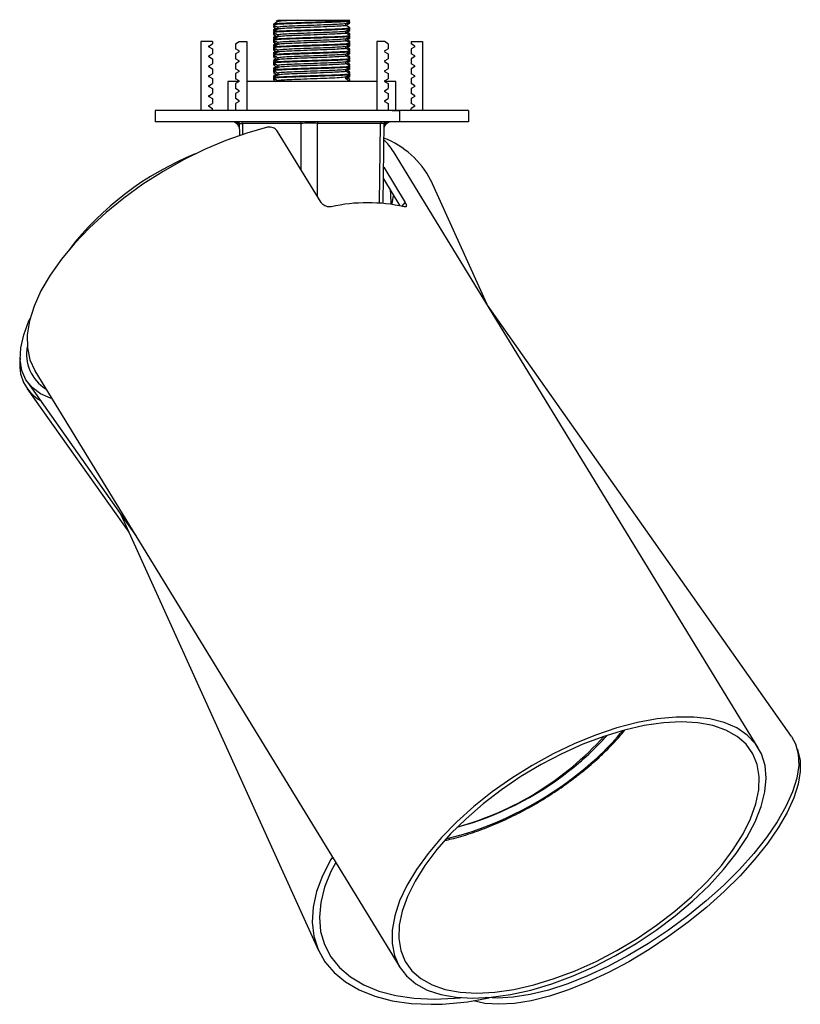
# Model space of a CAD drawing. Header units: millimetres. Extents: x 465 to 922, y 447 to 608.
# Tile 1 of 6: x 465 to 486, y 447 to 472. Entities that reach past the tile are written whole.
import ezdxf

# ---------------------------------------------------------------- set-up
doc = ezdxf.new("R2010")
doc.units = ezdxf.units.MM
doc.linetypes.add('CENTERX2', pattern=[20.32, 12.7, -2.54, 2.54, -2.54])

msp = doc.modelspace()

# ---------------------------------------------------------------- linework, layer by layer
at = {"color": 7, "linetype": 'Continuous', "lineweight": 25}
for p, q in [((472.019, 472.305), (472.019, 472.28)), ((472.019, 472.279), (472.056, 472.274)), ((472.019, 472.258), (472.019, 472.233)), ((472.035, 472.258), (472.05, 472.264)), ((472.076, 472.399), (472.127, 472.369)), ((472.127, 472.418), (472.127, 472.369)), ((472.127, 472.218), (472.127, 472.169)), ((473.91, 472.268), (473.91, 472.317)), ((473.959, 472.242), (473.986, 472.244)), ((474.019, 472.333), (474.019, 472.358)), ((472.019, 472.152), (472.019, 472.127)), ((472.019, 472.105), (472.019, 472.08)), ((472.019, 472.08), (472.019, 472.073)), ((472.019, 472.079), (472.056, 472.074)), ((472.019, 472.058), (472.019, 472.033)), ((472.042, 472.072), (472.02, 472.059)), ((472.02, 472.071), (472.03, 472.065)), ((472.021, 472.129), (472.031, 472.123)), ((472.035, 472.058), (472.039, 472.06)), ((472.048, 472.075), (472.045, 472.074)), ((472.127, 472.018), (472.127, 471.969)), ((473.91, 472.068), (473.91, 472.117)), ((474.001, 472.027), (473.998, 472.026)), ((474.017, 472.159), (474.001, 472.169)), ((474.017, 471.959), (474.001, 471.969)), ((474.006, 472.171), (474.011, 472.169)), ((474.006, 471.971), (474.011, 471.969)), ((474.007, 472.165), (474.017, 472.171)), ((474.007, 471.965), (474.017, 471.971)), ((474.015, 472.024), (474.017, 472.025)), ((474.019, 472.18), (474.019, 472.205)), ((474.019, 472.173), (474.019, 472.18)), ((474.019, 472.133), (474.019, 472.158)), ((474.019, 472.027), (474.019, 472.052)), ((474.019, 471.98), (474.019, 472.005)), ((474.019, 471.973), (474.019, 471.98)), ((470.419, 471.844), (470.119, 471.844)), ((470.119, 471.844), (470.119, 470.044)), ((470.323, 471.729), (470.419, 471.784)), ((470.323, 471.711), (470.419, 471.656)), ((470.419, 471.844), (470.419, 471.784)), ((471.019, 471.786), (471.119, 471.844)), ((471.019, 471.786), (471.019, 471.654)), ((471.119, 471.844), (471.319, 471.844)), ((471.319, 471.844), (471.319, 470.044)), ((472.019, 471.952), (472.019, 471.927)), ((472.019, 471.905), (472.019, 471.88)), ((472.019, 471.88), (472.019, 471.873)), ((472.019, 471.879), (472.056, 471.874)), ((472.019, 471.858), (472.019, 471.833)), ((472.019, 471.752), (472.019, 471.727)), ((472.019, 471.705), (472.019, 471.68)), ((472.042, 471.872), (472.02, 471.859)), ((472.02, 471.871), (472.03, 471.865)), ((472.021, 471.929), (472.031, 471.923)), ((472.021, 471.729), (472.031, 471.723)), ((472.035, 471.858), (472.039, 471.86)), ((472.048, 471.875), (472.045, 471.874)), ((472.127, 471.818), (472.127, 471.769)), ((473.91, 471.868), (473.91, 471.917)), ((473.91, 471.668), (473.91, 471.717)), ((474.001, 471.827), (473.998, 471.826)), ((474.017, 471.759), (474.001, 471.769)), ((474.006, 471.771), (474.011, 471.769)), ((474.007, 471.765), (474.017, 471.771)), ((474.019, 471.933), (474.019, 471.958)), ((474.019, 471.827), (474.019, 471.852)), ((474.019, 471.78), (474.019, 471.805)), ((474.019, 471.773), (474.019, 471.78)), ((474.019, 471.733), (474.019, 471.758)), ((474.719, 471.844), (474.719, 470.044)), ((474.918, 471.844), (474.719, 471.844)), ((475.019, 471.786), (474.918, 471.844)), ((475.019, 471.786), (475.019, 471.654)), ((475.619, 471.844), (475.619, 471.784)), ((475.619, 471.844), (475.919, 471.844)), ((475.715, 471.729), (475.619, 471.784)), ((475.715, 471.711), (475.619, 471.656)), ((475.919, 471.844), (475.919, 470.044)), ((470.323, 471.469), (470.419, 471.524)), ((470.323, 471.451), (470.419, 471.396)), ((470.419, 471.656), (470.419, 471.524)), ((471.115, 471.599), (471.019, 471.654)), ((471.115, 471.581), (471.019, 471.526)), ((471.019, 471.526), (471.019, 471.394)), ((472.019, 471.68), (472.019, 471.673)), ((472.019, 471.679), (472.056, 471.674)), ((472.019, 471.658), (472.019, 471.633)), ((472.019, 471.552), (472.019, 471.527)), ((472.019, 471.505), (472.019, 471.48)), ((472.019, 471.48), (472.019, 471.473)), ((472.019, 471.479), (472.056, 471.474)), ((472.019, 471.458), (472.019, 471.433)), ((472.042, 471.672), (472.02, 471.659)), ((472.02, 471.671), (472.03, 471.665)), ((472.042, 471.472), (472.02, 471.459)), ((472.02, 471.471), (472.03, 471.465)), ((472.021, 471.529), (472.031, 471.523)), ((472.035, 471.658), (472.039, 471.66)), ((472.035, 471.458), (472.039, 471.46)), ((472.048, 471.675), (472.045, 471.674)), ((472.127, 471.618), (472.127, 471.569)), ((473.91, 471.468), (473.91, 471.517)), ((474.001, 471.627), (473.998, 471.626)), ((474.017, 471.559), (474.001, 471.569)), ((474.006, 471.571), (474.011, 471.569)), ((474.007, 471.565), (474.017, 471.571)), ((474.019, 471.627), (474.019, 471.652)), ((474.019, 471.58), (474.019, 471.605)), ((474.019, 471.573), (474.019, 471.58)), ((474.019, 471.533), (474.019, 471.558)), ((474.019, 471.427), (474.019, 471.452)), ((474.923, 471.599), (475.019, 471.654)), ((474.923, 471.581), (475.019, 471.526)), ((475.019, 471.526), (475.019, 471.394)), ((475.619, 471.656), (475.619, 471.524)), ((475.715, 471.469), (475.619, 471.524)), ((475.715, 471.451), (475.619, 471.396)), ((470.323, 471.209), (470.419, 471.264)), ((470.323, 471.191), (470.419, 471.136)), ((470.419, 471.396), (470.419, 471.264)), ((471.115, 471.339), (471.019, 471.394)), ((471.115, 471.321), (471.019, 471.266)), ((471.019, 471.266), (471.019, 471.134)), ((472.019, 471.352), (472.019, 471.327)), ((472.019, 471.305), (472.019, 471.28)), ((472.019, 471.28), (472.019, 471.273)), ((472.019, 471.279), (472.056, 471.274)), ((472.019, 471.258), (472.019, 471.233)), ((472.042, 471.272), (472.02, 471.259)), ((472.02, 471.271), (472.03, 471.265)), ((472.021, 471.329), (472.031, 471.323)), ((472.035, 471.258), (472.039, 471.26)), ((472.127, 471.418), (472.127, 471.369)), ((472.127, 471.218), (472.127, 471.169)), ((473.91, 471.268), (473.91, 471.317)), ((474.001, 471.227), (473.986, 471.219)), ((474.001, 471.427), (473.998, 471.426)), ((474.017, 471.359), (474.001, 471.369)), ((474.006, 471.371), (474.011, 471.369)), ((474.007, 471.365), (474.017, 471.371)), ((474.019, 471.38), (474.019, 471.405)), ((474.019, 471.373), (474.019, 471.38)), ((474.019, 471.333), (474.019, 471.358)), ((474.019, 471.227), (474.019, 471.252)), ((474.019, 471.18), (474.019, 471.205)), ((474.923, 471.339), (475.019, 471.394)), ((474.923, 471.321), (475.019, 471.266)), ((475.019, 471.266), (475.019, 471.134)), ((475.619, 471.396), (475.619, 471.264)), ((475.715, 471.209), (475.619, 471.264)), ((475.715, 471.191), (475.619, 471.136)), ((470.323, 470.949), (470.419, 471.004)), ((470.323, 470.931), (470.419, 470.876)), ((470.419, 471.136), (470.419, 471.004)), ((471.115, 471.079), (471.019, 471.134)), ((471.115, 471.061), (471.019, 471.006)), ((471.019, 471.006), (471.019, 470.874)), ((472.019, 471.152), (472.019, 471.127)), ((472.019, 471.105), (472.019, 471.08)), ((472.019, 471.08), (472.019, 471.073)), ((472.019, 471.079), (472.056, 471.074)), ((472.019, 471.058), (472.019, 471.033)), ((472.019, 470.952), (472.019, 470.927)), ((472.042, 471.072), (472.02, 471.059)), ((472.02, 471.071), (472.03, 471.065)), ((472.021, 471.129), (472.031, 471.123)), ((472.021, 470.929), (472.04, 470.918)), ((472.035, 471.058), (472.057, 471.067)), ((472.127, 471.018), (472.127, 470.969)), ((473.91, 471.068), (473.91, 471.117)), ((474.001, 471.027), (473.998, 471.026)), ((474.017, 471.159), (474.001, 471.169)), ((474.001, 471.016), (474.017, 471.025)), ((474.017, 470.959), (474.001, 470.969)), ((474.006, 471.171), (474.011, 471.169)), ((474.006, 470.971), (474.011, 470.969)), ((474.007, 471.165), (474.017, 471.171)), ((474.007, 470.965), (474.017, 470.971)), ((474.019, 471.173), (474.019, 471.18)), ((474.019, 471.133), (474.019, 471.158)), ((474.019, 471.027), (474.019, 471.052)), ((474.019, 470.98), (474.019, 471.005)), ((474.019, 470.973), (474.019, 470.98)), ((474.019, 470.933), (474.019, 470.958)), ((474.923, 471.079), (475.019, 471.134)), ((474.923, 471.061), (475.019, 471.006)), ((475.019, 471.006), (475.019, 470.874)), ((475.619, 471.136), (475.619, 471.004)), ((475.715, 470.949), (475.619, 471.004)), ((475.715, 470.931), (475.619, 470.876)), ((470.323, 470.689), (470.419, 470.744)), ((470.323, 470.671), (470.419, 470.616)), ((470.419, 470.876), (470.419, 470.744)), ((470.819, 470.804), (470.819, 470.044)), ((471.118, 470.804), (470.819, 470.804)), ((471.115, 470.819), (471.019, 470.874)), ((471.115, 470.801), (471.019, 470.746)), ((471.019, 470.746), (471.019, 470.614)), ((471.405, 470.804), (471.315, 470.804)), ((474.719, 470.804), (471.405, 470.804)), ((472.019, 470.905), (472.019, 470.88)), ((472.019, 470.88), (472.019, 470.873)), ((472.019, 470.879), (472.056, 470.874)), ((472.019, 470.858), (472.019, 470.833)), ((472.042, 470.872), (472.02, 470.859)), ((472.02, 470.871), (472.03, 470.865)), ((472.02, 470.831), (472.067, 470.804)), ((472.035, 470.858), (472.057, 470.867)), ((473.91, 470.868), (473.91, 470.917)), ((474.001, 470.827), (473.998, 470.826)), ((473.999, 470.851), (474.001, 470.852)), ((474.001, 470.816), (474.017, 470.825)), ((474.018, 470.804), (474.003, 470.807)), ((474.019, 470.827), (474.019, 470.852)), ((474.019, 470.804), (474.019, 470.805)), ((475.219, 470.804), (474.92, 470.804)), ((474.923, 470.819), (475.019, 470.874)), ((474.923, 470.801), (475.019, 470.746)), ((475.019, 470.746), (475.019, 470.614)), ((475.219, 470.044), (475.219, 470.804)), ((475.619, 470.876), (475.619, 470.744)), ((475.715, 470.689), (475.619, 470.744)), ((475.715, 470.671), (475.619, 470.616)), ((470.323, 470.429), (470.419, 470.484)), ((470.419, 470.616), (470.419, 470.484)), ((471.115, 470.559), (471.019, 470.614)), ((471.115, 470.541), (471.019, 470.486)), ((471.019, 470.486), (471.019, 470.354)), ((474.923, 470.559), (475.019, 470.614)), ((474.923, 470.541), (475.019, 470.486)), ((475.019, 470.486), (475.019, 470.354)), ((475.619, 470.616), (475.619, 470.484)), ((475.715, 470.429), (475.619, 470.484)), ((470.323, 470.411), (470.419, 470.356)), ((470.323, 470.169), (470.419, 470.224)), ((470.419, 470.356), (470.419, 470.224)), ((471.115, 470.299), (471.019, 470.354)), ((471.115, 470.281), (471.019, 470.226)), ((471.019, 470.226), (471.019, 470.044)), ((474.923, 470.299), (475.019, 470.354)), ((474.923, 470.281), (475.019, 470.226)), ((475.019, 470.226), (475.019, 470.044)), ((475.715, 470.411), (475.619, 470.356)), ((475.619, 470.356), (475.619, 470.224)), ((475.715, 470.169), (475.619, 470.224)), ((468.919, 470.044), (468.919, 469.744)), ((477.119, 470.044), (468.919, 470.044)), ((470.323, 470.151), (470.419, 470.096)), ((470.419, 470.044), (470.419, 470.096)), ((475.715, 470.151), (475.619, 470.096)), ((475.619, 470.044), (475.619, 470.096)), ((477.119, 470.044), (477.119, 469.744)), ((477.119, 469.744), (468.919, 469.744)), ((471.122, 469.708), (471.118, 469.744)), ((471.122, 469.707), (471.126, 469.388)), ((472.738, 469.706), (471.202, 469.706)), ((474.819, 469.706), (473.162, 469.706)), ((474.889, 467.614), (474.915, 469.707)), ((473.263, 467.636), (472.126, 469.494)), ((484.705, 453.367), (475.154, 468.973)), ((474.901, 468.555), (475.464, 467.636)), ((474.897, 468.25), (475.326, 467.549)), ((477.606, 464.966), (476.132, 468.215)), ((475.119, 467.609), (475.159, 467.81)), ((485.577, 453.667), (477.616, 464.95)), ((465.772, 463.231), (475.323, 447.625)), ((465.568, 462.756), (468.229, 459.011)), ((465.578, 462.931), (468.421, 458.901)), ((468.022, 459.468), (473.198, 448.063)), ((477.881, 446.816), (477.596, 446.83))]:
    msp.add_line(p, q, dxfattribs=at)
at = {"color": 7, "linetype": 'CENTERX2'}
for p, q in [((475.519, 470.044), (475.119, 470.044)), ((475.119, 470.044), (475.319, 470.044)), ((475.319, 470.044), (475.319, 469.744))]:
    msp.add_line(p, q, dxfattribs=at)
at = {"color": 8, "linetype": 'Continuous', "lineweight": 25}
for p, q in [((471.202, 469.706), (471.199, 469.744)), ((471.202, 469.706), (471.206, 469.415)), ((472.738, 469.706), (472.735, 469.744)), ((472.738, 468.493), (472.738, 469.706)), ((473.165, 469.744), (473.162, 469.706)), ((473.162, 469.706), (473.163, 467.8)), ((474.793, 467.621), (474.819, 469.706)), ((474.822, 469.744), (474.819, 469.706)), ((475.387, 467.535), (475.464, 467.636))]:
    msp.add_line(p, q, dxfattribs=at)
at = {"color": 7, "linetype": 'Continuous', "lineweight": 25, "flags": 128}
for points in [[(474.919, 469.744), (474.919, 469.744), (474.915, 469.705)], [(471.858, 469.602), (471.319, 469.451), (470.769, 469.258), (470.215, 469.024), (469.665, 468.753), (469.125, 468.447), (468.601, 468.112), (468.102, 467.752), (467.633, 467.37), (467.2, 466.972), (466.808, 466.563), (466.464, 466.148), (466.17, 465.732), (465.931, 465.321), (465.75, 464.92), (465.63, 464.535), (465.571, 464.169), (465.574, 463.828), (465.64, 463.516), (465.768, 463.237), (465.772, 463.231)], [(475.094, 467.591), (475.09, 467.862), (475.077, 467.957)], [(466.215, 462.506), (466.184, 462.515), (465.915, 462.631), (465.698, 462.792), (465.537, 462.994), (465.434, 463.237), (465.39, 463.516), (465.406, 463.828), (465.482, 464.169), (465.616, 464.535), (465.647, 464.603)], [(477.236, 446.816), (477.714, 446.84), (478.222, 446.911), (478.753, 447.03), (479.301, 447.193), (479.858, 447.4), (480.417, 447.647), (480.971, 447.931), (481.512, 448.249), (482.034, 448.596), (482.53, 448.967), (482.992, 449.359), (483.416, 449.765), (483.796, 450.181), (484.126, 450.601), (484.402, 451.02), (484.622, 451.432), (484.781, 451.832), (484.878, 452.214), (484.912, 452.574), (484.882, 452.906), (484.789, 453.208), (484.633, 453.474), (484.417, 453.701), (484.143, 453.886), (483.816, 454.028), (483.439, 454.123), (483.018, 454.171), (482.557, 454.171), (482.063, 454.123), (481.543, 454.028), (481.003, 453.886), (480.449, 453.701), (479.89, 453.474), (479.333, 453.208), (478.784, 452.906), (478.252, 452.574), (477.742, 452.214), (477.263, 451.832), (476.819, 451.432), (476.416, 451.02), (476.061, 450.601), (475.757, 450.181), (475.508, 449.765), (475.319, 449.359), (475.19, 448.967), (475.125, 448.596), (475.123, 448.249), (475.185, 447.931), (475.31, 447.647), (475.496, 447.4), (475.741, 447.193), (476.042, 447.03), (476.394, 446.911), (476.794, 446.84), (477.236, 446.816)], [(477.337, 446.95), (477.806, 446.974), (478.306, 447.045), (478.828, 447.164), (479.366, 447.327), (479.914, 447.533), (480.462, 447.779), (481.005, 448.062), (481.534, 448.378), (482.042, 448.723), (482.523, 449.092), (482.97, 449.479), (483.378, 449.88), (483.739, 450.29), (484.051, 450.702), (484.307, 451.112), (484.506, 451.513), (484.644, 451.901), (484.719, 452.27), (484.731, 452.614), (484.679, 452.93), (484.564, 453.213), (484.387, 453.459), (484.151, 453.666), (483.859, 453.829), (483.515, 453.947), (483.124, 454.019), (482.691, 454.043), (482.222, 454.019), (481.722, 453.947), (481.2, 453.829), (480.662, 453.666), (480.114, 453.459), (479.566, 453.213), (479.023, 452.93), (478.494, 452.614), (477.986, 452.27), (477.505, 451.901), (477.058, 451.513), (476.65, 451.112), (476.289, 450.702), (475.977, 450.29), (475.721, 449.88), (475.522, 449.479), (475.384, 449.092), (475.309, 448.723), (475.297, 448.378), (475.349, 448.062), (475.464, 447.779), (475.641, 447.533), (475.877, 447.327), (476.169, 447.164), (476.513, 447.045), (476.904, 446.974), (477.337, 446.95)], [(485.577, 453.667), (485.683, 453.474), (485.753, 453.208), (485.763, 452.906), (485.712, 452.574), (485.6, 452.214), (485.429, 451.832), (485.202, 451.432), (484.921, 451.02), (484.59, 450.601), (484.214, 450.181), (483.796, 449.765), (483.343, 449.359), (482.861, 448.967), (482.356, 448.596), (481.834, 448.249), (481.302, 447.931), (480.767, 447.647), (480.236, 447.4), (479.717, 447.193), (479.215, 447.03), (478.738, 446.911), (478.291, 446.84), (477.881, 446.816)], [(485.73, 453.329), (485.736, 453.314), (485.801, 453.048), (485.806, 452.746), (485.75, 452.414), (485.634, 452.054), (485.459, 451.672), (485.228, 451.272), (484.943, 450.86), (484.609, 450.441), (484.23, 450.021), (483.811, 449.605), (483.357, 449.199), (482.874, 448.807), (482.368, 448.436), (481.846, 448.089), (481.315, 447.771), (480.782, 447.487), (480.254, 447.24), (479.737, 447.033), (479.238, 446.87), (478.764, 446.751), (478.321, 446.68), (477.915, 446.656)], [(473.558, 450.509), (473.517, 450.441), (473.297, 450.021), (473.141, 449.605), (473.052, 449.199), (473.029, 448.807), (473.074, 448.436), (473.186, 448.089), (473.364, 447.771), (473.604, 447.487), (473.905, 447.24), (474.262, 447.033), (474.67, 446.87), (475.124, 446.751), (475.618, 446.68), (476.146, 446.656)], [(473.645, 450.366), (473.521, 450.13), (473.353, 449.72), (473.252, 449.319), (473.217, 448.932), (473.249, 448.563), (473.349, 448.218), (473.514, 447.902), (473.743, 447.619), (474.032, 447.373), (474.378, 447.167), (474.775, 447.004), (475.219, 446.885), (475.703, 446.814), (476.221, 446.79)], [(476.221, 446.79), (476.766, 446.814), (476.915, 446.828)], [(477.915, 446.656), (477.551, 446.68), (477.248, 446.747)]]:
    msp.add_lwpolyline(points, dxfattribs=at)
at = {"color": 7, "linetype": 'Continuous', "lineweight": 25}
for centre, radius, start, end in [((470.328, 471.72), 0.01, 120, 240), ((475.71, 471.72), 0.01, 300, 60), ((470.328, 471.46), 0.01, 120, 240), ((471.11, 471.59), 0.01, 300, 60), ((474.928, 471.59), 0.01, 120, 240), ((475.71, 471.46), 0.01, 300, 60), ((470.328, 471.2), 0.01, 120, 240), ((471.11, 471.33), 0.01, 300, 60), ((474.928, 471.33), 0.01, 120, 240), ((475.71, 471.2), 0.01, 300, 60), ((470.328, 470.94), 0.01, 120, 240), ((471.11, 471.07), 0.01, 300, 60), ((474.928, 471.07), 0.01, 120, 240), ((475.71, 470.94), 0.01, 300, 60), ((470.328, 470.68), 0.01, 120, 240), ((471.11, 470.81), 0.01, 300, 60), ((474.928, 470.81), 0.01, 120, 240), ((475.71, 470.68), 0.01, 300, 60), ((470.328, 470.42), 0.01, 120, 240), ((471.11, 470.55), 0.01, 300, 60), ((474.928, 470.55), 0.01, 120, 240), ((475.71, 470.42), 0.01, 300, 60), ((470.328, 470.16), 0.01, 120, 240), ((471.11, 470.29), 0.01, 300, 60), ((474.928, 470.29), 0.01, 120, 240), ((475.71, 470.16), 0.01, 300, 60), ((470.933, 469.544), 0.2, 18.1141, 90), ((470.974, 469.544), 0.2, 41.8527, 90), ((475.104, 469.544), 0.2, 90, 161.8859), ((475.064, 469.544), 0.2, 90, 138.1473), ((474.119, 467.21), 2.249, 26.526, 69.6536), ((473.988, 468.256), 1.369, 31.6031, 48.1731), ((472.95, 461.551), 7.936, 112.0978, 142.3703), ((474.481, 463.242), 4.386, 77.4423, 102.5577), ((466.615, 463.668), 1.064, 169.1995, 238.4508), ((466.443, 463.384), 1.069, 170.3025, 240.3378), ((475.284, 458.572), 7.328, 307.4248, 318.299), ((474.676, 459.06), 8.06, 285.4778, 317.9981), ((474.733, 459.097), 8.081, 285.0105, 308.2653), ((476.098, 453.988), 7.332, 270.3787, 282.3017)]:
    msp.add_arc(centre, radius, start, end, dxfattribs=at)
at = {"color": 8, "linetype": 'Continuous', "lineweight": 25}
for centre, radius, start, end in [((471.041, 469.589), 0.155, 58.6794, 89.7052), ((475.228, 458.797), 7.747, 307.2525, 320.0264), ((474.395, 459.681), 8.956, 283.7938, 308.072)]:
    msp.add_arc(centre, radius, start, end, dxfattribs=at)
for centre, major_axis, start_param, end_param in [((471.422, 469.704), (0.3, -0.002), 3.142086, 3.888915), ((474.615, 469.704), (0.3, 0.002), 6.282591, 7.106583)]:
    msp.add_ellipse(centre, major_axis=major_axis, ratio=0.000313, start_param=start_param, end_param=end_param, dxfattribs=at)
at = {"color": 7, "linetype": 'Continuous', "lineweight": 25}
msp.add_ellipse((472.958, 469.704), major_axis=(0.3, 0), ratio=0.008221, start_param=0.823493, end_param=2.394213, dxfattribs=at)
for points, knots in [([(472.129, 472.37), (472.111, 472.359), (472.074, 472.338), (472.038, 472.317), (472.02, 472.307)], [0, 0, 0, 0, 0.499965, 1, 1, 1, 1]), ([(472.02, 472.231), (472.038, 472.221), (472.074, 472.2), (472.109, 472.179), (472.127, 472.169)], [0, 0, 0, 0, 0.507601, 1, 1, 1, 1]), ([(472.095, 472.244), (472.081, 472.243), (472.021, 472.24), (472.029, 472.236), (472.035, 472.233)], [0, 0, 0, 0, 0.2320704, 1, 1, 1, 1]), ([(474.014, 472.379), (473.995, 472.375), (473.955, 472.366), (473.714, 472.354), (473.376, 472.342), (472.98, 472.329), (472.59, 472.317), (472.268, 472.304), (472.055, 472.292), (472.035, 472.284), (472.025, 472.28)], [0, 0, 0, 0, 0.121946, 0.249126, 0.376306, 0.503486, 0.630666, 0.757846, 0.885026, 1, 1, 1, 1]), ([(472.034, 472.307), (472.043, 472.31), (472.063, 472.318), (472.269, 472.329), (472.59, 472.342), (472.98, 472.354), (473.375, 472.367), (473.714, 472.379), (473.958, 472.392), (473.998, 472.4), (474.018, 472.404)], [0, 0, 0, 0, 0.098178, 0.22701, 0.355842, 0.484673, 0.613505, 0.742337, 0.871168, 1, 1, 1, 1]), ([(472.038, 472.274), (472.056, 472.264), (472.091, 472.243), (472.127, 472.222), (472.145, 472.212)], [0, 0, 0, 0, 0.500007, 1, 1, 1, 1]), ([(472.13, 472.404), (472.129, 472.404), (472.112, 472.404), (472.174, 472.404), (472.318, 472.404), (472.499, 472.404), (472.617, 472.404), (472.646, 472.404)], [0, 0, 0, 0, 0.016459, 0.312323, 0.608187, 0.904051, 1, 1, 1, 1]), ([(473.906, 472.316), (473.889, 472.312), (473.854, 472.304), (473.639, 472.292), (473.337, 472.279), (472.984, 472.267), (472.636, 472.254), (472.35, 472.242), (472.159, 472.23), (472.141, 472.222), (472.133, 472.218)], [0, 0, 0, 0, 0.12139, 0.24863, 0.375871, 0.503111, 0.630352, 0.757592, 0.884833, 1, 1, 1, 1]), ([(472.646, 472.404), (472.547, 472.4), (472.348, 472.392), (472.167, 472.38), (472.149, 472.373), (472.141, 472.37)], [0, 0, 0, 0, 0.362953, 0.725906, 1, 1, 1, 1]), ([(473.905, 472.268), (473.906, 472.267), (473.929, 472.263), (473.841, 472.254), (473.643, 472.242), (473.336, 472.229), (472.984, 472.217), (472.636, 472.204), (472.35, 472.192), (472.167, 472.18), (472.149, 472.173), (472.141, 472.17)], [0, 0, 0, 0, 0.01225, 0.139617, 0.266983, 0.39435, 0.521716, 0.649083, 0.776449, 0.903816, 1, 1, 1, 1]), ([(472.646, 472.404), (472.729, 472.404), (472.895, 472.404), (473.183, 472.404), (473.474, 472.404), (473.737, 472.404), (473.93, 472.404), (474.003, 472.404), (474.016, 472.404), (474.018, 472.404)], [0, 0, 0, 0, 0.145028, 0.289979, 0.456545, 0.625702, 0.796504, 0.973544, 1, 1, 1, 1]), ([(473.909, 472.316), (473.927, 472.326), (473.963, 472.347), (473.999, 472.368), (474.017, 472.379)], [0, 0, 0, 0, 0.499966, 1, 1, 1, 1]), ([(473.91, 472.269), (473.928, 472.279), (473.964, 472.3), (473.999, 472.321), (474.017, 472.331)], [0, 0, 0, 0, 0.492399, 1, 1, 1, 1]), ([(474.017, 472.207), (473.999, 472.217), (473.964, 472.238), (473.928, 472.259), (473.91, 472.269)], [0, 0, 0, 0, 0.507044, 1, 1, 1, 1]), ([(474.003, 472.333), (474.008, 472.332), (474.027, 472.327), (473.962, 472.322), (473.914, 472.319)], [0, 0, 0, 0, 0.262071, 1, 1, 1, 1]), ([(473.967, 472.349), (473.987, 472.351), (474.024, 472.354), (474.009, 472.357), (474.003, 472.358)], [0, 0, 0, 0, 0.565836, 1, 1, 1, 1]), ([(472.087, 472.193), (472.083, 472.19), (472.06, 472.177), (472.038, 472.164), (472.02, 472.154)], [0, 0, 0, 0, 0.186185, 1, 1, 1, 1]), ([(472.129, 472.17), (472.111, 472.159), (472.074, 472.138), (472.038, 472.117), (472.02, 472.107)], [0, 0, 0, 0, 0.499965, 1, 1, 1, 1]), ([(472.02, 472.031), (472.038, 472.021), (472.074, 472), (472.109, 471.979), (472.127, 471.969)], [0, 0, 0, 0, 0.507601, 1, 1, 1, 1]), ([(472.087, 471.993), (472.083, 471.99), (472.06, 471.977), (472.038, 471.964), (472.02, 471.954)], [0, 0, 0, 0, 0.186185, 1, 1, 1, 1]), ([(472.129, 471.97), (472.111, 471.959), (472.074, 471.938), (472.038, 471.917), (472.02, 471.907)], [0, 0, 0, 0, 0.499965, 1, 1, 1, 1]), ([(472.07, 472.136), (472.052, 472.134), (472.015, 472.132), (472.029, 472.129), (472.036, 472.127)], [0, 0, 0, 0, 0.490314, 1, 1, 1, 1]), ([(472.095, 472.044), (472.081, 472.043), (472.021, 472.04), (472.029, 472.036), (472.035, 472.033)], [0, 0, 0, 0, 0.2320704, 1, 1, 1, 1]), ([(474.012, 472.18), (474.014, 472.18), (474.039, 472.175), (473.941, 472.167), (473.719, 472.154), (473.374, 472.142), (472.98, 472.129), (472.59, 472.117), (472.268, 472.104), (472.055, 472.092), (472.035, 472.084), (472.025, 472.08)], [0, 0, 0, 0, 0.011997, 0.136997, 0.261997, 0.386997, 0.511997, 0.636997, 0.761997, 0.886997, 1, 1, 1, 1]), ([(472.036, 472.152), (472.031, 472.154), (472.013, 472.158), (472.08, 472.163), (472.126, 472.166)], [0, 0, 0, 0, 0.308545, 1, 1, 1, 1]), ([(474.012, 471.98), (474.014, 471.98), (474.039, 471.975), (473.941, 471.967), (473.719, 471.954), (473.374, 471.942), (472.98, 471.929), (472.59, 471.917), (472.268, 471.904), (472.055, 471.892), (472.035, 471.884), (472.025, 471.88)], [0, 0, 0, 0, 0.011997, 0.136997, 0.261997, 0.386997, 0.511997, 0.636997, 0.761997, 0.886997, 1, 1, 1, 1]), ([(472.036, 471.952), (472.031, 471.954), (472.013, 471.958), (472.08, 471.963), (472.126, 471.966)], [0, 0, 0, 0, 0.308545, 1, 1, 1, 1]), ([(472.034, 472.107), (472.043, 472.11), (472.063, 472.118), (472.269, 472.129), (472.589, 472.142), (472.98, 472.154), (473.374, 472.167), (473.718, 472.179), (473.943, 472.192), (474.04, 472.201), (474.009, 472.206), (474.003, 472.207)], [0, 0, 0, 0, 0.095274, 0.220295, 0.345316, 0.470337, 0.595358, 0.720379, 0.8454, 0.970421, 1, 1, 1, 1]), ([(472.034, 471.907), (472.043, 471.91), (472.063, 471.918), (472.269, 471.929), (472.589, 471.942), (472.98, 471.954), (473.374, 471.967), (473.718, 471.979), (473.943, 471.992), (474.04, 472.001), (474.009, 472.006), (474.003, 472.007)], [0, 0, 0, 0, 0.095274, 0.220295, 0.345316, 0.470337, 0.595358, 0.720379, 0.8454, 0.970421, 1, 1, 1, 1]), ([(472.038, 472.074), (472.056, 472.064), (472.091, 472.043), (472.127, 472.022), (472.145, 472.012)], [0, 0, 0, 0, 0.500007, 1, 1, 1, 1]), ([(473.906, 472.116), (473.889, 472.112), (473.854, 472.104), (473.639, 472.092), (473.337, 472.079), (472.984, 472.067), (472.636, 472.054), (472.35, 472.042), (472.159, 472.03), (472.141, 472.022), (472.133, 472.018)], [0, 0, 0, 0, 0.12139, 0.24863, 0.375871, 0.503111, 0.630352, 0.757592, 0.884833, 1, 1, 1, 1]), ([(473.905, 472.068), (473.906, 472.067), (473.929, 472.063), (473.841, 472.054), (473.643, 472.042), (473.336, 472.029), (472.984, 472.017), (472.636, 472.004), (472.35, 471.992), (472.167, 471.98), (472.149, 471.973), (472.141, 471.97)], [0, 0, 0, 0, 0.01225, 0.139617, 0.266983, 0.39435, 0.521716, 0.649083, 0.776449, 0.903816, 1, 1, 1, 1]), ([(473.909, 472.116), (473.927, 472.126), (473.963, 472.147), (473.999, 472.168), (474.017, 472.179)], [0, 0, 0, 0, 0.499966, 1, 1, 1, 1]), ([(473.909, 471.916), (473.927, 471.926), (473.963, 471.947), (473.999, 471.968), (474.017, 471.979)], [0, 0, 0, 0, 0.499966, 1, 1, 1, 1]), ([(473.91, 472.069), (473.928, 472.079), (473.964, 472.1), (473.999, 472.121), (474.017, 472.131)], [0, 0, 0, 0, 0.492399, 1, 1, 1, 1]), ([(474.017, 472.007), (473.999, 472.017), (473.964, 472.038), (473.928, 472.059), (473.91, 472.069)], [0, 0, 0, 0, 0.507044, 1, 1, 1, 1]), ([(474.003, 472.133), (474.008, 472.132), (474.027, 472.127), (473.962, 472.122), (473.914, 472.119)], [0, 0, 0, 0, 0.262071, 1, 1, 1, 1]), ([(474.018, 472.051), (474, 472.061), (473.977, 472.075), (473.953, 472.088), (473.948, 472.091)], [0, 0, 0, 0, 0.776975, 1, 1, 1, 1]), ([(473.957, 472.042), (473.967, 472.043), (474.019, 472.046), (474.009, 472.05), (474.001, 472.052)], [0, 0, 0, 0, 0.20655, 1, 1, 1, 1]), ([(473.967, 472.149), (473.987, 472.151), (474.024, 472.154), (474.009, 472.157), (474.003, 472.158)], [0, 0, 0, 0, 0.565836, 1, 1, 1, 1]), ([(472.02, 471.831), (472.038, 471.821), (472.074, 471.8), (472.109, 471.779), (472.127, 471.769)], [0, 0, 0, 0, 0.507601, 1, 1, 1, 1]), ([(472.087, 471.793), (472.083, 471.79), (472.06, 471.777), (472.038, 471.764), (472.02, 471.754)], [0, 0, 0, 0, 0.186185, 1, 1, 1, 1]), ([(472.129, 471.77), (472.111, 471.759), (472.074, 471.738), (472.038, 471.717), (472.02, 471.707)], [0, 0, 0, 0, 0.499965, 1, 1, 1, 1]), ([(472.07, 471.936), (472.052, 471.934), (472.015, 471.932), (472.029, 471.929), (472.036, 471.927)], [0, 0, 0, 0, 0.490314, 1, 1, 1, 1]), ([(472.09, 471.844), (472.078, 471.843), (472.02, 471.839), (472.028, 471.836), (472.035, 471.833)], [0, 0, 0, 0, 0.2055723, 1, 1, 1, 1]), ([(472.07, 471.736), (472.052, 471.734), (472.015, 471.732), (472.029, 471.729), (472.036, 471.727)], [0, 0, 0, 0, 0.490314, 1, 1, 1, 1]), ([(474.012, 471.78), (474.014, 471.78), (474.039, 471.775), (473.941, 471.767), (473.719, 471.754), (473.374, 471.742), (472.98, 471.729), (472.59, 471.717), (472.268, 471.704), (472.055, 471.692), (472.035, 471.684), (472.025, 471.68)], [0, 0, 0, 0, 0.011997, 0.136997, 0.261997, 0.386997, 0.511997, 0.636997, 0.761997, 0.886997, 1, 1, 1, 1]), ([(472.036, 471.752), (472.031, 471.754), (472.013, 471.758), (472.08, 471.763), (472.126, 471.766)], [0, 0, 0, 0, 0.308545, 1, 1, 1, 1]), ([(472.034, 471.707), (472.043, 471.71), (472.063, 471.718), (472.269, 471.729), (472.589, 471.742), (472.98, 471.754), (473.374, 471.767), (473.718, 471.779), (473.943, 471.792), (474.04, 471.801), (474.009, 471.806), (474.003, 471.807)], [0, 0, 0, 0, 0.095274, 0.220295, 0.345316, 0.470337, 0.595358, 0.720379, 0.8454, 0.970421, 1, 1, 1, 1]), ([(472.038, 471.874), (472.056, 471.864), (472.091, 471.843), (472.127, 471.822), (472.145, 471.812)], [0, 0, 0, 0, 0.500007, 1, 1, 1, 1]), ([(473.906, 471.916), (473.889, 471.912), (473.854, 471.904), (473.639, 471.892), (473.337, 471.879), (472.984, 471.867), (472.636, 471.854), (472.35, 471.842), (472.159, 471.83), (472.141, 471.822), (472.133, 471.818)], [0, 0, 0, 0, 0.12139, 0.24863, 0.375871, 0.503111, 0.630352, 0.757592, 0.884833, 1, 1, 1, 1]), ([(473.906, 471.716), (473.889, 471.712), (473.854, 471.704), (473.639, 471.692), (473.337, 471.679), (472.984, 471.667), (472.636, 471.654), (472.35, 471.642), (472.159, 471.63), (472.141, 471.622), (472.133, 471.618)], [0, 0, 0, 0, 0.1213898, 0.2486303, 0.3758708, 0.5031113, 0.6303519, 0.7575924, 0.8848329, 1, 1, 1, 1]), ([(473.905, 471.868), (473.906, 471.867), (473.929, 471.863), (473.841, 471.854), (473.643, 471.842), (473.336, 471.829), (472.984, 471.817), (472.636, 471.804), (472.35, 471.792), (472.167, 471.78), (472.149, 471.773), (472.141, 471.77)], [0, 0, 0, 0, 0.01225, 0.139617, 0.266983, 0.39435, 0.521716, 0.649083, 0.776449, 0.903816, 1, 1, 1, 1]), ([(473.909, 471.716), (473.927, 471.726), (473.963, 471.747), (473.999, 471.768), (474.017, 471.779)], [0, 0, 0, 0, 0.499966, 1, 1, 1, 1]), ([(473.91, 471.869), (473.928, 471.879), (473.964, 471.9), (473.999, 471.921), (474.017, 471.931)], [0, 0, 0, 0, 0.492399, 1, 1, 1, 1]), ([(474.017, 471.807), (473.999, 471.817), (473.964, 471.838), (473.928, 471.859), (473.91, 471.869)], [0, 0, 0, 0, 0.507044, 1, 1, 1, 1]), ([(473.91, 471.669), (473.928, 471.679), (473.964, 471.7), (473.999, 471.721), (474.017, 471.731)], [0, 0, 0, 0, 0.492399, 1, 1, 1, 1]), ([(474.003, 471.933), (474.008, 471.932), (474.027, 471.927), (473.962, 471.922), (473.914, 471.919)], [0, 0, 0, 0, 0.262071, 1, 1, 1, 1]), ([(474.003, 471.733), (474.008, 471.732), (474.027, 471.727), (473.962, 471.722), (473.914, 471.719)], [0, 0, 0, 0, 0.262071, 1, 1, 1, 1]), ([(474.018, 471.851), (474, 471.861), (473.977, 471.875), (473.953, 471.888), (473.948, 471.891)], [0, 0, 0, 0, 0.776975, 1, 1, 1, 1]), ([(473.957, 471.842), (473.967, 471.843), (474.019, 471.846), (474.009, 471.85), (474.001, 471.852)], [0, 0, 0, 0, 0.20655, 1, 1, 1, 1]), ([(473.967, 471.949), (473.987, 471.951), (474.024, 471.954), (474.009, 471.957), (474.003, 471.958)], [0, 0, 0, 0, 0.565836, 1, 1, 1, 1]), ([(473.967, 471.749), (473.987, 471.751), (474.024, 471.754), (474.009, 471.757), (474.003, 471.758)], [0, 0, 0, 0, 0.565836, 1, 1, 1, 1]), ([(472.02, 471.631), (472.038, 471.621), (472.074, 471.6), (472.109, 471.579), (472.127, 471.569)], [0, 0, 0, 0, 0.507601, 1, 1, 1, 1]), ([(472.087, 471.593), (472.083, 471.59), (472.06, 471.577), (472.038, 471.564), (472.02, 471.554)], [0, 0, 0, 0, 0.186185, 1, 1, 1, 1]), ([(472.129, 471.57), (472.111, 471.559), (472.074, 471.538), (472.038, 471.517), (472.02, 471.507)], [0, 0, 0, 0, 0.499965, 1, 1, 1, 1]), ([(472.09, 471.644), (472.078, 471.643), (472.02, 471.639), (472.028, 471.636), (472.035, 471.633)], [0, 0, 0, 0, 0.2055723, 1, 1, 1, 1]), ([(472.07, 471.536), (472.052, 471.534), (472.015, 471.532), (472.029, 471.529), (472.036, 471.527)], [0, 0, 0, 0, 0.490314, 1, 1, 1, 1]), ([(472.095, 471.444), (472.081, 471.443), (472.021, 471.44), (472.029, 471.436), (472.035, 471.433)], [0, 0, 0, 0, 0.23207, 1, 1, 1, 1]), ([(474.012, 471.58), (474.014, 471.58), (474.039, 471.575), (473.941, 471.567), (473.719, 471.554), (473.374, 471.542), (472.98, 471.529), (472.59, 471.517), (472.268, 471.504), (472.055, 471.492), (472.035, 471.484), (472.025, 471.48)], [0, 0, 0, 0, 0.011997, 0.136997, 0.261997, 0.386997, 0.511997, 0.636997, 0.761997, 0.886997, 1, 1, 1, 1]), ([(472.036, 471.552), (472.031, 471.554), (472.013, 471.558), (472.08, 471.563), (472.126, 471.566)], [0, 0, 0, 0, 0.308545, 1, 1, 1, 1]), ([(472.034, 471.507), (472.043, 471.51), (472.063, 471.518), (472.269, 471.529), (472.589, 471.542), (472.98, 471.554), (473.374, 471.567), (473.718, 471.579), (473.943, 471.592), (474.04, 471.601), (474.009, 471.606), (474.003, 471.607)], [0, 0, 0, 0, 0.095274, 0.220295, 0.345316, 0.470337, 0.595358, 0.720379, 0.8454, 0.970421, 1, 1, 1, 1]), ([(472.038, 471.674), (472.056, 471.664), (472.091, 471.643), (472.127, 471.622), (472.145, 471.612)], [0, 0, 0, 0, 0.500007, 1, 1, 1, 1]), ([(472.038, 471.474), (472.056, 471.464), (472.091, 471.443), (472.127, 471.422), (472.145, 471.412)], [0, 0, 0, 0, 0.500007, 1, 1, 1, 1]), ([(473.906, 471.516), (473.889, 471.512), (473.854, 471.504), (473.639, 471.492), (473.337, 471.479), (472.984, 471.467), (472.636, 471.454), (472.35, 471.442), (472.159, 471.43), (472.141, 471.422), (472.133, 471.418)], [0, 0, 0, 0, 0.1213898, 0.2486303, 0.3758708, 0.5031113, 0.6303519, 0.7575924, 0.8848329, 1, 1, 1, 1]), ([(473.905, 471.668), (473.906, 471.667), (473.929, 471.663), (473.841, 471.654), (473.643, 471.642), (473.336, 471.629), (472.984, 471.617), (472.636, 471.604), (472.35, 471.592), (472.167, 471.58), (472.149, 471.573), (472.141, 471.57)], [0, 0, 0, 0, 0.01225, 0.139617, 0.266983, 0.39435, 0.521716, 0.649083, 0.776449, 0.903816, 1, 1, 1, 1]), ([(473.905, 471.468), (473.906, 471.467), (473.929, 471.463), (473.841, 471.454), (473.643, 471.442), (473.336, 471.429), (472.984, 471.417), (472.636, 471.404), (472.35, 471.392), (472.167, 471.38), (472.149, 471.373), (472.141, 471.37)], [0, 0, 0, 0, 0.01225, 0.139617, 0.266983, 0.39435, 0.521716, 0.649083, 0.776449, 0.903816, 1, 1, 1, 1]), ([(473.909, 471.516), (473.927, 471.526), (473.963, 471.547), (473.999, 471.568), (474.017, 471.579)], [0, 0, 0, 0, 0.499966, 1, 1, 1, 1]), ([(474.017, 471.607), (473.999, 471.617), (473.964, 471.638), (473.928, 471.659), (473.91, 471.669)], [0, 0, 0, 0, 0.507044, 1, 1, 1, 1]), ([(473.91, 471.469), (473.928, 471.479), (473.964, 471.5), (473.999, 471.521), (474.017, 471.531)], [0, 0, 0, 0, 0.492399, 1, 1, 1, 1]), ([(474.017, 471.407), (473.999, 471.417), (473.964, 471.438), (473.928, 471.459), (473.91, 471.469)], [0, 0, 0, 0, 0.507044, 1, 1, 1, 1]), ([(474.003, 471.533), (474.008, 471.532), (474.027, 471.527), (473.962, 471.522), (473.914, 471.519)], [0, 0, 0, 0, 0.262071, 1, 1, 1, 1]), ([(474.018, 471.651), (474, 471.661), (473.977, 471.675), (473.953, 471.688), (473.948, 471.691)], [0, 0, 0, 0, 0.776975, 1, 1, 1, 1]), ([(474.018, 471.451), (474, 471.461), (473.977, 471.475), (473.953, 471.488), (473.948, 471.491)], [0, 0, 0, 0, 0.776975, 1, 1, 1, 1]), ([(473.957, 471.642), (473.967, 471.643), (474.019, 471.646), (474.009, 471.65), (474.001, 471.652)], [0, 0, 0, 0, 0.20655, 1, 1, 1, 1]), ([(473.957, 471.442), (473.967, 471.443), (474.019, 471.446), (474.009, 471.45), (474.001, 471.452)], [0, 0, 0, 0, 0.20655, 1, 1, 1, 1]), ([(473.967, 471.549), (473.987, 471.551), (474.024, 471.554), (474.009, 471.557), (474.003, 471.558)], [0, 0, 0, 0, 0.565836, 1, 1, 1, 1]), ([(472.02, 471.431), (472.038, 471.421), (472.074, 471.4), (472.109, 471.379), (472.127, 471.369)], [0, 0, 0, 0, 0.507601, 1, 1, 1, 1]), ([(472.087, 471.393), (472.083, 471.39), (472.06, 471.377), (472.038, 471.364), (472.02, 471.354)], [0, 0, 0, 0, 0.186185, 1, 1, 1, 1]), ([(472.129, 471.37), (472.111, 471.359), (472.074, 471.338), (472.038, 471.317), (472.02, 471.307)], [0, 0, 0, 0, 0.499965, 1, 1, 1, 1]), ([(472.02, 471.231), (472.038, 471.221), (472.074, 471.2), (472.109, 471.179), (472.127, 471.169)], [0, 0, 0, 0, 0.507601, 1, 1, 1, 1]), ([(472.087, 471.193), (472.083, 471.19), (472.06, 471.177), (472.038, 471.164), (472.02, 471.154)], [0, 0, 0, 0, 0.186185, 1, 1, 1, 1]), ([(472.07, 471.336), (472.052, 471.334), (472.015, 471.332), (472.029, 471.329), (472.036, 471.327)], [0, 0, 0, 0, 0.490314, 1, 1, 1, 1]), ([(472.09, 471.244), (472.078, 471.243), (472.02, 471.239), (472.028, 471.236), (472.035, 471.233)], [0, 0, 0, 0, 0.205572, 1, 1, 1, 1]), ([(474.012, 471.38), (474.014, 471.38), (474.039, 471.375), (473.941, 471.367), (473.719, 471.354), (473.374, 471.342), (472.98, 471.329), (472.59, 471.317), (472.268, 471.304), (472.055, 471.292), (472.035, 471.284), (472.025, 471.28)], [0, 0, 0, 0, 0.011997, 0.136997, 0.261997, 0.386997, 0.511997, 0.636997, 0.761997, 0.886997, 1, 1, 1, 1]), ([(472.036, 471.352), (472.031, 471.354), (472.013, 471.358), (472.08, 471.363), (472.126, 471.366)], [0, 0, 0, 0, 0.308545, 1, 1, 1, 1]), ([(472.034, 471.307), (472.043, 471.31), (472.063, 471.318), (472.269, 471.329), (472.589, 471.342), (472.98, 471.354), (473.374, 471.367), (473.718, 471.379), (473.943, 471.392), (474.04, 471.401), (474.009, 471.406), (474.003, 471.407)], [0, 0, 0, 0, 0.0952743, 0.2202952, 0.3453161, 0.470337, 0.595358, 0.7203789, 0.8453998, 0.9704207, 1, 1, 1, 1]), ([(472.034, 471.107), (472.043, 471.11), (472.063, 471.118), (472.269, 471.129), (472.589, 471.142), (472.98, 471.154), (473.374, 471.167), (473.718, 471.179), (473.943, 471.192), (474.04, 471.201), (474.009, 471.206), (474.003, 471.207)], [0, 0, 0, 0, 0.0952743, 0.2202952, 0.3453161, 0.470337, 0.595358, 0.7203789, 0.8453998, 0.9704207, 1, 1, 1, 1]), ([(472.038, 471.274), (472.056, 471.264), (472.091, 471.243), (472.127, 471.222), (472.145, 471.212)], [0, 0, 0, 0, 0.5000067, 1, 1, 1, 1]), ([(473.906, 471.316), (473.889, 471.312), (473.854, 471.304), (473.639, 471.292), (473.337, 471.279), (472.984, 471.267), (472.636, 471.254), (472.35, 471.242), (472.159, 471.23), (472.141, 471.222), (472.133, 471.218)], [0, 0, 0, 0, 0.12139, 0.24863, 0.375871, 0.503111, 0.630352, 0.757592, 0.884833, 1, 1, 1, 1]), ([(473.905, 471.268), (473.906, 471.267), (473.929, 471.263), (473.841, 471.254), (473.643, 471.242), (473.336, 471.229), (472.984, 471.217), (472.636, 471.204), (472.35, 471.192), (472.167, 471.18), (472.149, 471.173), (472.141, 471.17)], [0, 0, 0, 0, 0.01225, 0.139617, 0.266983, 0.39435, 0.521716, 0.649083, 0.776449, 0.903816, 1, 1, 1, 1]), ([(473.909, 471.316), (473.927, 471.326), (473.963, 471.347), (473.999, 471.368), (474.017, 471.379)], [0, 0, 0, 0, 0.499966, 1, 1, 1, 1]), ([(473.91, 471.269), (473.928, 471.279), (473.964, 471.3), (473.999, 471.321), (474.017, 471.331)], [0, 0, 0, 0, 0.492399, 1, 1, 1, 1]), ([(474.017, 471.207), (473.999, 471.217), (473.964, 471.238), (473.928, 471.259), (473.91, 471.269)], [0, 0, 0, 0, 0.507044, 1, 1, 1, 1]), ([(474.003, 471.333), (474.008, 471.332), (474.027, 471.327), (473.962, 471.322), (473.914, 471.319)], [0, 0, 0, 0, 0.262071, 1, 1, 1, 1]), ([(474.018, 471.251), (474, 471.261), (473.977, 471.275), (473.953, 471.288), (473.948, 471.291)], [0, 0, 0, 0, 0.776975, 1, 1, 1, 1]), ([(473.957, 471.242), (473.967, 471.243), (474.019, 471.246), (474.009, 471.25), (474.001, 471.252)], [0, 0, 0, 0, 0.2065499, 1, 1, 1, 1]), ([(473.967, 471.349), (473.987, 471.351), (474.024, 471.354), (474.009, 471.357), (474.003, 471.358)], [0, 0, 0, 0, 0.565836, 1, 1, 1, 1]), ([(472.129, 471.17), (472.111, 471.159), (472.074, 471.138), (472.038, 471.117), (472.02, 471.107)], [0, 0, 0, 0, 0.499965, 1, 1, 1, 1]), ([(472.02, 471.031), (472.038, 471.021), (472.074, 471), (472.109, 470.979), (472.127, 470.969)], [0, 0, 0, 0, 0.507601, 1, 1, 1, 1]), ([(472.087, 470.993), (472.083, 470.99), (472.06, 470.977), (472.038, 470.964), (472.02, 470.954)], [0, 0, 0, 0, 0.186185, 1, 1, 1, 1]), ([(472.129, 470.97), (472.111, 470.959), (472.074, 470.938), (472.038, 470.917), (472.02, 470.907)], [0, 0, 0, 0, 0.499965, 1, 1, 1, 1]), ([(472.07, 471.136), (472.052, 471.134), (472.015, 471.132), (472.029, 471.129), (472.036, 471.127)], [0, 0, 0, 0, 0.490314, 1, 1, 1, 1]), ([(472.09, 471.044), (472.078, 471.043), (472.02, 471.039), (472.028, 471.036), (472.035, 471.033)], [0, 0, 0, 0, 0.2055723, 1, 1, 1, 1]), ([(472.07, 470.936), (472.052, 470.934), (472.015, 470.932), (472.029, 470.929), (472.036, 470.927)], [0, 0, 0, 0, 0.490314, 1, 1, 1, 1]), ([(474.012, 471.18), (474.014, 471.18), (474.039, 471.175), (473.941, 471.167), (473.719, 471.154), (473.374, 471.142), (472.98, 471.129), (472.59, 471.117), (472.268, 471.104), (472.055, 471.092), (472.035, 471.084), (472.025, 471.08)], [0, 0, 0, 0, 0.011997, 0.136997, 0.261997, 0.386997, 0.511997, 0.636997, 0.761997, 0.886997, 1, 1, 1, 1]), ([(472.036, 471.152), (472.031, 471.154), (472.013, 471.158), (472.08, 471.163), (472.126, 471.166)], [0, 0, 0, 0, 0.308545, 1, 1, 1, 1]), ([(474.012, 470.98), (474.014, 470.98), (474.039, 470.975), (473.941, 470.967), (473.719, 470.954), (473.374, 470.942), (472.98, 470.929), (472.59, 470.917), (472.268, 470.904), (472.055, 470.892), (472.035, 470.884), (472.025, 470.88)], [0, 0, 0, 0, 0.011997, 0.136997, 0.261997, 0.386997, 0.511997, 0.636997, 0.761997, 0.886997, 1, 1, 1, 1]), ([(472.036, 470.952), (472.031, 470.954), (472.013, 470.958), (472.08, 470.963), (472.126, 470.966)], [0, 0, 0, 0, 0.3085451, 1, 1, 1, 1]), ([(472.034, 470.907), (472.043, 470.91), (472.063, 470.918), (472.269, 470.929), (472.589, 470.942), (472.98, 470.954), (473.374, 470.967), (473.718, 470.979), (473.943, 470.992), (474.04, 471.001), (474.009, 471.006), (474.003, 471.007)], [0, 0, 0, 0, 0.0952743, 0.2202952, 0.3453161, 0.470337, 0.595358, 0.7203789, 0.8453998, 0.9704207, 1, 1, 1, 1]), ([(472.038, 471.074), (472.056, 471.064), (472.091, 471.043), (472.127, 471.022), (472.145, 471.012)], [0, 0, 0, 0, 0.500007, 1, 1, 1, 1]), ([(473.906, 471.116), (473.889, 471.112), (473.854, 471.104), (473.639, 471.092), (473.337, 471.079), (472.984, 471.067), (472.636, 471.054), (472.35, 471.042), (472.159, 471.03), (472.141, 471.022), (472.133, 471.018)], [0, 0, 0, 0, 0.12139, 0.24863, 0.375871, 0.503111, 0.630352, 0.757592, 0.884833, 1, 1, 1, 1]), ([(473.905, 471.068), (473.906, 471.067), (473.929, 471.063), (473.841, 471.054), (473.643, 471.042), (473.336, 471.029), (472.984, 471.017), (472.636, 471.004), (472.35, 470.992), (472.167, 470.98), (472.149, 470.973), (472.141, 470.97)], [0, 0, 0, 0, 0.01225, 0.139617, 0.266983, 0.39435, 0.521716, 0.649083, 0.776449, 0.903816, 1, 1, 1, 1]), ([(473.909, 471.116), (473.927, 471.126), (473.963, 471.147), (473.999, 471.168), (474.017, 471.179)], [0, 0, 0, 0, 0.499966, 1, 1, 1, 1]), ([(473.909, 470.916), (473.927, 470.926), (473.963, 470.947), (473.999, 470.968), (474.017, 470.979)], [0, 0, 0, 0, 0.499966, 1, 1, 1, 1]), ([(473.91, 471.069), (473.928, 471.079), (473.964, 471.1), (473.999, 471.121), (474.017, 471.131)], [0, 0, 0, 0, 0.492399, 1, 1, 1, 1]), ([(474.017, 471.007), (473.999, 471.017), (473.964, 471.038), (473.928, 471.059), (473.91, 471.069)], [0, 0, 0, 0, 0.507044, 1, 1, 1, 1]), ([(473.91, 470.869), (473.928, 470.879), (473.964, 470.9), (473.999, 470.921), (474.017, 470.931)], [0, 0, 0, 0, 0.492399, 1, 1, 1, 1]), ([(474.003, 471.133), (474.008, 471.132), (474.027, 471.127), (473.962, 471.122), (473.914, 471.119)], [0, 0, 0, 0, 0.262071, 1, 1, 1, 1]), ([(474.003, 470.933), (474.008, 470.932), (474.027, 470.927), (473.962, 470.922), (473.914, 470.919)], [0, 0, 0, 0, 0.262071, 1, 1, 1, 1]), ([(474.018, 471.051), (474, 471.061), (473.977, 471.075), (473.953, 471.088), (473.948, 471.091)], [0, 0, 0, 0, 0.776975, 1, 1, 1, 1]), ([(473.957, 471.042), (473.967, 471.043), (474.019, 471.046), (474.009, 471.05), (474.001, 471.052)], [0, 0, 0, 0, 0.20655, 1, 1, 1, 1]), ([(473.967, 471.149), (473.987, 471.151), (474.024, 471.154), (474.009, 471.157), (474.003, 471.158)], [0, 0, 0, 0, 0.565836, 1, 1, 1, 1]), ([(473.967, 470.949), (473.987, 470.951), (474.024, 470.954), (474.009, 470.957), (474.003, 470.958)], [0, 0, 0, 0, 0.565836, 1, 1, 1, 1]), ([(472.095, 470.844), (472.081, 470.843), (472.021, 470.84), (472.029, 470.836), (472.035, 470.833)], [0, 0, 0, 0, 0.23207, 1, 1, 1, 1]), ([(472.038, 470.874), (472.056, 470.864), (472.091, 470.843), (472.127, 470.822), (472.145, 470.812)], [0, 0, 0, 0, 0.5000067, 1, 1, 1, 1]), ([(473.906, 470.916), (473.889, 470.912), (473.854, 470.904), (473.639, 470.892), (473.337, 470.879), (472.984, 470.867), (472.636, 470.854), (472.35, 470.842), (472.159, 470.83), (472.141, 470.822), (472.133, 470.818)], [0, 0, 0, 0, 0.12139, 0.24863, 0.375871, 0.503111, 0.630352, 0.757592, 0.884833, 1, 1, 1, 1]), ([(474.017, 470.807), (473.999, 470.817), (473.964, 470.838), (473.928, 470.859), (473.91, 470.869)], [0, 0, 0, 0, 0.507044, 1, 1, 1, 1]), ([(474.018, 470.851), (474, 470.861), (473.977, 470.875), (473.953, 470.888), (473.948, 470.891)], [0, 0, 0, 0, 0.776975, 1, 1, 1, 1]), ([(472.126, 469.494), (472.114, 469.51), (472.091, 469.541), (472.036, 469.579), (471.973, 469.603), (471.911, 469.611), (471.874, 469.605), (471.858, 469.602)], [0, 0, 0, 0, 0.203682, 0.407256, 0.613897, 0.828073, 1, 1, 1, 1]), ([(473.527, 467.523), (473.507, 467.521), (473.465, 467.516), (473.395, 467.533), (473.332, 467.564), (473.287, 467.601), (473.269, 467.627), (473.263, 467.636)], [0, 0, 0, 0, 0.223363, 0.446786, 0.66793, 0.882137, 1, 1, 1, 1]), ([(475.464, 467.636), (475.472, 467.62), (475.49, 467.589), (475.497, 467.551), (475.489, 467.526), (475.467, 467.517), (475.444, 467.521), (475.434, 467.523)], [0, 0, 0, 0, 0.205422, 0.410714, 0.619671, 0.835971, 1, 1, 1, 1]), ([(476.502, 450.945), (476.56, 450.957), (476.776, 451.001), (477.165, 451.121), (477.662, 451.3), (478.162, 451.519), (478.656, 451.77), (479.138, 452.051), (479.571, 452.337), (479.914, 452.59), (480.243, 452.853), (480.582, 453.151), (480.93, 453.493), (481.122, 453.719), (481.207, 453.82)], [0, 0, 0, 0, 0.034898, 0.130564, 0.226071, 0.321455, 0.416755, 0.512011, 0.607261, 0.682258, 0.732438, 0.827769, 0.923234, 1, 1, 1, 1])]:
    msp.add_open_spline(points, degree=3, knots=knots, dxfattribs=at)

doc.saveas('drawing.dxf')
